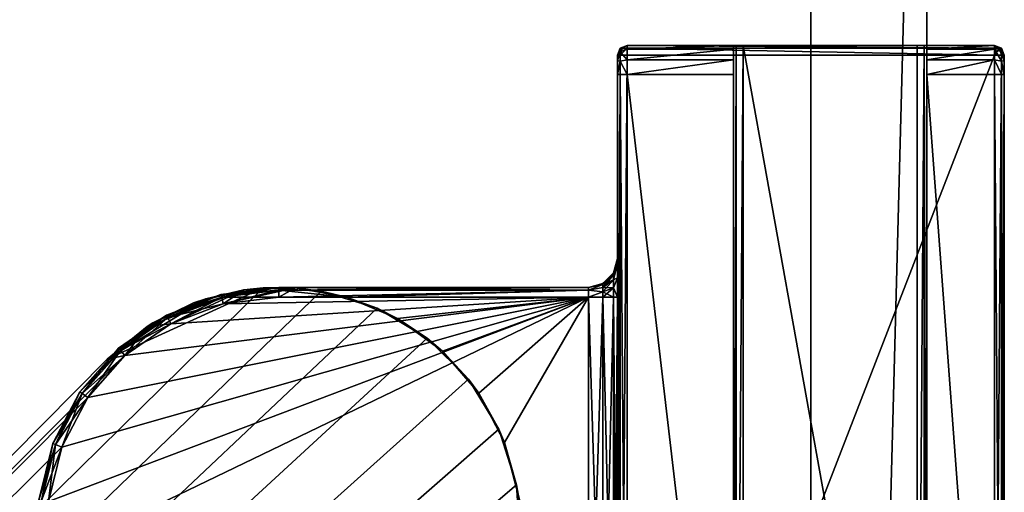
# Model space of a CAD drawing. Header units: metres. Extents: x 0 to 723, y -674 to 49.
# Tile 19 of 24: x 630 to 681, y -494 to -469. Entities that reach past the tile are written whole.
import ezdxf

# ---------------------------------------------------------------- set-up
doc = ezdxf.new("R2010")
doc.units = ezdxf.units.M

msp = doc.modelspace()

# ---------------------------------------------------------------- linework, layer by layer
at = {"layer": 'Y2A69'}
for points in [[(671.299866, -423.299591, 3), (671.299866, -650.299561, 3), (671.299866, -423.299591, 1994)], [(671.299866, -650.299561, 3), (671.299866, -650.299561, 1994), (671.299866, -423.299591, 1994)], [(671.299866, -423.299591, 3), (677.299866, -423.299591, 3), (671.299866, -650.299561, 3)], [(677.299866, -423.299591, 3), (677.299866, -650.299561, 3), (671.299866, -650.299561, 3)], [(671.299866, -423.299591, 1994), (671.299866, -650.299561, 1994), (677.299866, -423.299591, 1994)], [(671.299866, -650.299561, 1994), (677.299866, -650.299561, 1994), (677.299866, -423.299591, 1994)], [(677.299866, -650.299561, 3), (677.299866, -423.299591, 3), (677.299866, -650.299561, 1994)], [(677.299866, -423.299591, 3), (677.299866, -423.299591, 1994), (677.299866, -650.299561, 1994)]]:
    msp.add_3dface(points, dxfattribs=at)
at = {"layer": 'Y2A6901'}
for points in [[(661.446289, -470.950378, 1997.853516), (661.549866, -470.596832, 1997.75), (661.299866, -470.950378, 1997.5)], [(661.549866, -470.596832, 1997.75), (661.446289, -470.596832, 1997.5), (661.299866, -470.950378, 1997.5)], [(661.446289, -470.596832, 1997.5), (661.446289, -470.596832, 1977.5), (661.299866, -470.950378, 1997.5)], [(661.446289, -470.596832, 1977.5), (661.299866, -470.950378, 1977.5), (661.299866, -470.950378, 1997.5)], [(661.446289, -470.596832, 1977.5), (661.446289, -470.778168, 1976.823242), (661.299866, -470.950378, 1977.5)], [(661.299866, -470.950378, 1977.5), (661.446289, -470.778168, 1976.823242), (661.299866, -471.243286, 1976.792847)], [(661.446289, -470.778168, 1976.823242), (661.446289, -471.273621, 1976.327759), (661.299866, -471.243286, 1976.792847)], [(661.549866, -470.596832, 1997.75), (661.799866, -470.450378, 1997.5), (661.446289, -470.596832, 1997.5)], [(661.799866, -470.450378, 1997.5), (661.799866, -470.450378, 1977.5), (661.446289, -470.596832, 1997.5)], [(661.799866, -470.450378, 1977.5), (661.446289, -470.596832, 1977.5), (661.446289, -470.596832, 1997.5)], [(661.799866, -470.651337, 1976.75), (661.446289, -470.596832, 1977.5), (661.799866, -470.450378, 1977.5)], [(661.799866, -470.950378, 1998), (661.799866, -470.596832, 1997.853516), (661.446289, -470.950378, 1997.853516)], [(661.799866, -470.596832, 1997.853516), (661.549866, -470.596832, 1997.75), (661.446289, -470.950378, 1997.853516)], [(661.446289, -470.778168, 1976.823242), (661.446289, -470.596832, 1977.5), (661.799866, -470.651337, 1976.75)], [(661.799866, -471.200378, 1976.200928), (661.446289, -470.778168, 1976.823242), (661.799866, -470.651337, 1976.75)], [(661.446289, -471.273621, 1976.327759), (661.446289, -470.778168, 1976.823242), (661.799866, -471.200378, 1976.200928)], [(661.799866, -470.450378, 1997.5), (661.549866, -470.596832, 1997.75), (661.799866, -470.596832, 1997.853516)], [(680.799866, -470.450378, 1997.5), (661.799866, -470.450378, 1997.5), (680.799866, -470.596832, 1997.853516)], [(661.799866, -470.450378, 1997.5), (661.799866, -470.596832, 1997.853516), (680.799866, -470.596832, 1997.853516)], [(667.799866, -470.450378, 1994), (661.799866, -470.450378, 1997.5), (676.799866, -470.450378, 1994)], [(661.799866, -470.450378, 1997.5), (680.799866, -470.450378, 1997.5), (676.799866, -470.450378, 1994)], [(667.446289, -470.450378, 1993.853516), (661.799866, -470.450378, 1997.5), (667.799866, -470.450378, 1994)], [(667.299866, -470.450378, 1993.5), (661.799866, -470.450378, 1997.5), (667.446289, -470.450378, 1993.853516)], [(661.799866, -470.450378, 1997.5), (667.299866, -470.450378, 1977.5), (661.799866, -470.450378, 1977.5)], [(667.299866, -470.450378, 1977.5), (661.799866, -470.450378, 1997.5), (667.299866, -470.450378, 1993.5)], [(661.799866, -470.450378, 1977.5), (667.299866, -470.450378, 1977.5), (661.799866, -470.651337, 1976.75)], [(667.299866, -470.450378, 1977.5), (667.299866, -470.651337, 1976.75), (661.799866, -470.651337, 1976.75)], [(680.799866, -470.596832, 1997.853516), (661.799866, -470.596832, 1997.853516), (680.799866, -470.950378, 1998)], [(661.799866, -470.596832, 1997.853516), (661.799866, -470.950378, 1998), (680.799866, -470.950378, 1998)], [(661.799866, -470.651337, 1976.75), (667.299866, -470.651337, 1976.75), (661.799866, -471.200378, 1976.200928)], [(667.299866, -470.651337, 1976.75), (667.299866, -471.200378, 1976.200928), (661.799866, -471.200378, 1976.200928)], [(667.446289, -520.450378, 1993.853516), (667.299866, -520.450378, 1993.5), (667.446289, -470.450378, 1993.853516)], [(667.299866, -520.450378, 1993.5), (667.299866, -470.450378, 1993.5), (667.446289, -470.450378, 1993.853516)], [(667.299866, -470.450378, 1977.5), (667.299866, -470.450378, 1993.5), (667.299866, -470.651337, 1976.75)], [(667.299866, -470.450378, 1993.5), (667.299866, -471.950378, 1976), (667.299866, -470.651337, 1976.75)], [(667.299866, -470.450378, 1993.5), (667.299866, -518.950378, 1976), (667.299866, -471.950378, 1976)], [(667.299866, -520.450378, 1993.5), (667.299866, -518.950378, 1976), (667.299866, -470.450378, 1993.5)], [(667.299866, -470.651337, 1976.75), (667.299866, -471.950378, 1976), (667.299866, -471.200378, 1976.200928)], [(667.799866, -520.450378, 1994), (667.446289, -520.450378, 1993.853516), (667.799866, -470.450378, 1994)], [(667.446289, -520.450378, 1993.853516), (667.446289, -470.450378, 1993.853516), (667.799866, -470.450378, 1994)], [(676.799866, -470.450378, 1994), (676.799866, -520.450378, 1994), (667.799866, -470.450378, 1994)], [(676.799866, -520.450378, 1994), (667.799866, -520.450378, 1994), (667.799866, -470.450378, 1994)], [(677.153381, -520.450378, 1993.853516), (676.799866, -520.450378, 1994), (677.153381, -470.450378, 1993.853516)], [(676.799866, -520.450378, 1994), (676.799866, -470.450378, 1994), (677.153381, -470.450378, 1993.853516)], [(676.799866, -470.450378, 1994), (680.799866, -470.450378, 1997.5), (677.153381, -470.450378, 1993.853516)], [(677.299866, -520.450378, 1993.5), (677.153381, -520.450378, 1993.853516), (677.299866, -470.450378, 1993.5)], [(677.153381, -520.450378, 1993.853516), (677.153381, -470.450378, 1993.853516), (677.299866, -470.450378, 1993.5)], [(677.153381, -470.450378, 1993.853516), (680.799866, -470.450378, 1997.5), (677.299866, -470.450378, 1993.5)], [(677.299866, -470.450378, 1977.5), (680.799866, -470.450378, 1977.5), (677.299866, -470.651337, 1976.75)], [(680.799866, -470.450378, 1977.5), (680.799866, -470.651337, 1976.75), (677.299866, -470.651337, 1976.75)], [(677.299866, -470.450378, 1977.5), (677.299866, -470.651337, 1976.75), (677.299866, -470.450378, 1993.5)], [(677.299866, -520.450378, 1993.5), (677.299866, -470.450378, 1993.5), (677.299866, -518.950378, 1976)], [(677.299866, -518.950378, 1976), (677.299866, -470.450378, 1993.5), (677.299866, -471.950378, 1976)], [(677.299866, -470.450378, 1993.5), (677.299866, -470.651337, 1976.75), (677.299866, -471.950378, 1976)], [(677.299866, -470.450378, 1977.5), (680.799866, -470.450378, 1997.5), (680.799866, -470.450378, 1977.5)], [(677.299866, -470.450378, 1993.5), (680.799866, -470.450378, 1997.5), (677.299866, -470.450378, 1977.5)], [(677.299866, -470.651337, 1976.75), (680.799866, -470.651337, 1976.75), (677.299866, -471.200378, 1976.200928)], [(680.799866, -470.651337, 1976.75), (680.799866, -471.200378, 1976.200928), (677.299866, -471.200378, 1976.200928)], [(677.299866, -471.950378, 1976), (677.299866, -470.651337, 1976.75), (677.299866, -471.200378, 1976.200928)], [(681.153381, -470.778168, 1976.823242), (680.799866, -470.450378, 1977.5), (681.153381, -470.596832, 1977.5)], [(680.799866, -470.450378, 1977.5), (681.153381, -470.778168, 1976.823242), (680.799866, -470.651337, 1976.75)], [(680.799866, -470.450378, 1997.5), (681.049866, -470.596832, 1997.75), (681.153381, -470.596832, 1997.5)], [(681.049866, -470.596832, 1997.75), (680.799866, -470.450378, 1997.5), (680.799866, -470.596832, 1997.853516)], [(680.799866, -470.450378, 1977.5), (680.799866, -470.450378, 1997.5), (681.153381, -470.596832, 1977.5)], [(680.799866, -470.450378, 1997.5), (681.153381, -470.596832, 1997.5), (681.153381, -470.596832, 1977.5)], [(681.153381, -470.950378, 1997.853516), (681.049866, -470.596832, 1997.75), (680.799866, -470.950378, 1998)], [(681.049866, -470.596832, 1997.75), (680.799866, -470.596832, 1997.853516), (680.799866, -470.950378, 1998)], [(681.153381, -470.778168, 1976.823242), (681.153381, -471.273621, 1976.327759), (680.799866, -470.651337, 1976.75)], [(680.799866, -470.651337, 1976.75), (681.153381, -471.273621, 1976.327759), (680.799866, -471.200378, 1976.200928)], [(681.153381, -470.596832, 1997.5), (681.049866, -470.596832, 1997.75), (681.153381, -470.950378, 1997.853516)], [(681.153381, -470.778168, 1976.823242), (681.153381, -470.596832, 1977.5), (681.299866, -470.950378, 1977.5)], [(681.299866, -470.950378, 1997.5), (681.153381, -470.596832, 1997.5), (681.153381, -470.950378, 1997.853516)], [(681.153381, -470.596832, 1977.5), (681.153381, -470.596832, 1997.5), (681.299866, -470.950378, 1977.5)], [(681.153381, -470.596832, 1997.5), (681.299866, -470.950378, 1997.5), (681.299866, -470.950378, 1977.5)], [(681.153381, -471.273621, 1976.327759), (681.153381, -470.778168, 1976.823242), (681.299866, -471.243286, 1976.792847)], [(681.299866, -471.243286, 1976.792847), (681.153381, -470.778168, 1976.823242), (681.299866, -470.950378, 1977.5)], [(661.446289, -519.950378, 1997.853516), (661.446289, -470.950378, 1997.853516), (661.299866, -519.950378, 1997.5)], [(661.446289, -470.950378, 1997.853516), (661.299866, -470.950378, 1997.5), (661.299866, -519.950378, 1997.5)], [(661.299866, -470.950378, 1997.5), (661.299866, -470.950378, 1977.5), (661.299866, -481.450378, 1991.5)], [(661.299866, -470.950378, 1977.5), (661.299866, -481.450378, 1986.5), (661.299866, -481.450378, 1991.5)], [(661.299866, -470.950378, 1977.5), (661.299866, -471.243286, 1976.792847), (661.299866, -481.450378, 1986.5)], [(661.299866, -481.718323, 1992.5), (661.299866, -470.950378, 1997.5), (661.299866, -481.450378, 1991.5)], [(661.299866, -482.450378, 1993.232056), (661.299866, -470.950378, 1997.5), (661.299866, -481.718323, 1992.5)], [(661.299866, -483.450378, 1993.5), (661.299866, -470.950378, 1997.5), (661.299866, -482.450378, 1993.232056)], [(661.299866, -519.950378, 1997.5), (661.299866, -470.950378, 1997.5), (661.299866, -507.450378, 1993.5)], [(661.299866, -507.450378, 1993.5), (661.299866, -470.950378, 1997.5), (661.299866, -483.450378, 1993.5)], [(661.299866, -471.243286, 1976.792847), (661.446289, -471.273621, 1976.327759), (661.299866, -471.950378, 1976.5)], [(661.299866, -471.243286, 1976.792847), (661.299866, -471.950378, 1976.5), (661.299866, -481.450378, 1986.5)], [(661.446289, -471.273621, 1976.327759), (661.446289, -471.950378, 1976.146484), (661.299866, -471.950378, 1976.5)], [(661.799866, -519.950378, 1998), (661.799866, -470.950378, 1998), (661.446289, -519.950378, 1997.853516)], [(661.799866, -470.950378, 1998), (661.446289, -470.950378, 1997.853516), (661.446289, -519.950378, 1997.853516)], [(661.799866, -471.950378, 1976), (661.446289, -471.273621, 1976.327759), (661.799866, -471.200378, 1976.200928)], [(661.446289, -471.273621, 1976.327759), (661.799866, -471.950378, 1976), (661.446289, -471.950378, 1976.146484)], [(680.799866, -519.950378, 1998), (680.799866, -470.950378, 1998), (661.799866, -519.950378, 1998)], [(680.799866, -470.950378, 1998), (661.799866, -470.950378, 1998), (661.799866, -519.950378, 1998)], [(661.799866, -471.200378, 1976.200928), (667.299866, -471.200378, 1976.200928), (661.799866, -471.950378, 1976)], [(667.299866, -471.200378, 1976.200928), (667.299866, -471.950378, 1976), (661.799866, -471.950378, 1976)], [(677.299866, -471.200378, 1976.200928), (680.799866, -471.200378, 1976.200928), (677.299866, -471.950378, 1976)], [(680.799866, -471.200378, 1976.200928), (680.799866, -471.950378, 1976), (677.299866, -471.950378, 1976)], [(681.153381, -519.950378, 1997.853516), (681.153381, -470.950378, 1997.853516), (680.799866, -519.950378, 1998)], [(681.153381, -470.950378, 1997.853516), (680.799866, -470.950378, 1998), (680.799866, -519.950378, 1998)], [(681.153381, -471.273621, 1976.327759), (681.153381, -471.950378, 1976.146484), (680.799866, -471.200378, 1976.200928)], [(680.799866, -471.200378, 1976.200928), (681.153381, -471.950378, 1976.146484), (680.799866, -471.950378, 1976)], [(681.299866, -519.950378, 1997.5), (681.299866, -470.950378, 1997.5), (681.153381, -519.950378, 1997.853516)], [(681.299866, -470.950378, 1997.5), (681.153381, -470.950378, 1997.853516), (681.153381, -519.950378, 1997.853516)], [(681.299866, -471.950378, 1976.5), (681.153381, -471.273621, 1976.327759), (681.299866, -471.243286, 1976.792847)], [(681.153381, -471.950378, 1976.146484), (681.153381, -471.273621, 1976.327759), (681.299866, -471.950378, 1976.5)], [(681.299866, -470.950378, 1997.5), (681.299866, -471.243286, 1976.792847), (681.299866, -470.950378, 1977.5)], [(681.299866, -471.243286, 1976.792847), (681.299866, -470.950378, 1997.5), (681.299866, -471.950378, 1976.5)], [(681.299866, -470.950378, 1997.5), (681.299866, -519.950378, 1997.5), (681.299866, -471.950378, 1976.5)], [(661.299866, -518.950378, 1976.5), (661.299866, -471.950378, 1976.5), (661.446289, -518.950378, 1976.146484)], [(661.299866, -471.950378, 1976.5), (661.446289, -471.950378, 1976.146484), (661.446289, -518.950378, 1976.146484)], [(661.299866, -483.450378, 1984.5), (661.299866, -471.950378, 1976.5), (661.299866, -507.450378, 1984.5)], [(661.299866, -471.950378, 1976.5), (661.299866, -518.950378, 1976.5), (661.299866, -507.450378, 1984.5)], [(661.299866, -482.450378, 1984.767944), (661.299866, -471.950378, 1976.5), (661.299866, -483.450378, 1984.5)], [(661.299866, -471.950378, 1976.5), (661.299866, -481.718323, 1985.5), (661.299866, -481.450378, 1986.5)], [(661.299866, -481.718323, 1985.5), (661.299866, -471.950378, 1976.5), (661.299866, -482.450378, 1984.767944)], [(661.446289, -518.950378, 1976.146484), (661.446289, -471.950378, 1976.146484), (661.799866, -518.950378, 1976)], [(661.446289, -471.950378, 1976.146484), (661.799866, -471.950378, 1976), (661.799866, -518.950378, 1976)], [(667.299866, -471.950378, 1976), (667.299866, -518.950378, 1976), (661.799866, -471.950378, 1976)], [(667.299866, -518.950378, 1976), (661.799866, -518.950378, 1976), (661.799866, -471.950378, 1976)], [(680.799866, -471.950378, 1976), (680.799866, -518.950378, 1976), (677.299866, -471.950378, 1976)], [(680.799866, -518.950378, 1976), (677.299866, -518.950378, 1976), (677.299866, -471.950378, 1976)], [(680.799866, -518.950378, 1976), (680.799866, -471.950378, 1976), (681.153381, -518.950378, 1976.146484)], [(680.799866, -471.950378, 1976), (681.153381, -471.950378, 1976.146484), (681.153381, -518.950378, 1976.146484)], [(681.153381, -518.950378, 1976.146484), (681.153381, -471.950378, 1976.146484), (681.299866, -518.950378, 1976.5)], [(681.153381, -471.950378, 1976.146484), (681.299866, -471.950378, 1976.5), (681.299866, -518.950378, 1976.5)], [(681.299866, -471.950378, 1976.5), (681.299866, -519.950378, 1997.5), (681.299866, -518.950378, 1976.5)], [(661.299866, -481.718323, 1985.5), (661.098877, -482.295532, 1986.021606), (661.299866, -481.450378, 1986.5)], [(661.299866, -481.450378, 1986.5), (661.098877, -482.295532, 1986.021606), (661.098877, -482.200378, 1986.5)], [(661.299866, -481.718323, 1992.5), (661.299866, -481.450378, 1991.5), (661.098877, -482.295532, 1991.978394)], [(661.098877, -482.295532, 1991.978394), (661.299866, -481.450378, 1991.5), (661.098877, -482.200378, 1991.5)], [(661.098877, -482.200378, 1986.5), (661.299866, -481.450378, 1991.5), (661.299866, -481.450378, 1986.5)], [(661.299866, -481.450378, 1991.5), (661.098877, -482.200378, 1986.5), (661.098877, -482.200378, 1991.5)], [(661.098877, -482.295532, 1986.021606), (661.299866, -481.718323, 1985.5), (661.098877, -482.566498, 1985.616089)], [(661.299866, -481.718323, 1985.5), (661.299866, -482.450378, 1984.767944), (661.098877, -482.566498, 1985.616089)], [(661.299866, -482.450378, 1993.232056), (661.299866, -481.718323, 1992.5), (661.098877, -482.566498, 1992.383911)], [(661.098877, -482.566498, 1992.383911), (661.299866, -481.718323, 1992.5), (661.098877, -482.295532, 1991.978394)], [(661.098877, -482.295532, 1986.021606), (660.549866, -482.802765, 1986.231812), (661.098877, -482.200378, 1986.5)], [(660.549866, -482.802765, 1986.231812), (660.549866, -482.74942, 1986.5), (661.098877, -482.200378, 1986.5)], [(661.098877, -482.200378, 1991.5), (660.549866, -482.74942, 1991.5), (661.098877, -482.295532, 1991.978394)], [(661.098877, -482.200378, 1986.5), (660.549866, -482.74942, 1986.5), (661.098877, -482.200378, 1991.5)], [(661.098877, -482.200378, 1991.5), (660.549866, -482.74942, 1986.5), (660.549866, -482.74942, 1991.5)], [(661.098877, -482.566498, 1985.616089), (660.549866, -482.954742, 1986.004395), (661.098877, -482.295532, 1986.021606)], [(660.549866, -482.954742, 1986.004395), (660.549866, -482.802765, 1986.231812), (661.098877, -482.295532, 1986.021606)], [(660.549866, -482.74942, 1991.5), (660.549866, -482.802765, 1991.768188), (661.098877, -482.295532, 1991.978394)], [(661.098877, -482.295532, 1991.978394), (660.549866, -482.802765, 1991.768188), (661.098877, -482.566498, 1992.383911)], [(661.098877, -482.566498, 1985.616089), (661.299866, -482.450378, 1984.767944), (661.098877, -482.972015, 1985.345093)], [(661.299866, -482.450378, 1984.767944), (661.299866, -483.450378, 1984.5), (661.098877, -482.972015, 1985.345093)], [(661.299866, -482.450378, 1993.232056), (661.098877, -482.972015, 1992.654907), (661.299866, -483.450378, 1993.5)], [(661.098877, -482.972015, 1992.654907), (661.299866, -482.450378, 1993.232056), (661.098877, -482.566498, 1992.383911)], [(642.986145, -482.976898, 1998), (476.57431, -646.50293, 1998), (645.994873, -483.144623, 1998)], [(476.57431, -646.50293, 1998), (642.986145, -482.976898, 1998), (634.919312, -486.653442, 1998)], [(634.919312, -486.653442, 1998), (642.986145, -482.976898, 1998), (640.024658, -483.534088, 1998)], [(642.986145, -482.976898, 1998), (641.984131, -483.082947, 1992), (640.024658, -483.534088, 1998)], [(640.808411, -483.313599, 1986.5), (643.799866, -482.950378, 1986.5), (643.799866, -483.096832, 1986.146484)], [(643.799866, -482.950378, 1991.5), (640.808411, -483.313599, 1991.5), (640.843445, -483.455811, 1991.853516)], [(643.799866, -482.950378, 1991.5), (643.799866, -482.950378, 1986.5), (640.808411, -483.313599, 1991.5)], [(643.799866, -482.950378, 1986.5), (640.808411, -483.313599, 1986.5), (640.808411, -483.313599, 1991.5)], [(643.799866, -483.096832, 1991.853516), (643.799866, -482.950378, 1991.5), (640.843445, -483.455811, 1991.853516)], [(643.799866, -483.450378, 1992), (640.92804, -483.799072, 1992), (644.661804, -482.980133, 1992)], [(644.661804, -482.980133, 1992), (640.92804, -483.799072, 1992), (641.984131, -483.082947, 1992)], [(644.661804, -482.980133, 1992), (641.984131, -483.082947, 1992), (642.986145, -482.976898, 1998)], [(645.994873, -483.144623, 1998), (644.661804, -482.980133, 1992), (642.986145, -482.976898, 1998)], [(643.799866, -482.950378, 1986.5), (643.799866, -482.950378, 1991.5), (659.799866, -482.950378, 1986.5)], [(643.799866, -482.950378, 1991.5), (659.799866, -482.950378, 1991.5), (659.799866, -482.950378, 1986.5)], [(643.799866, -482.950378, 1986.5), (659.799866, -482.950378, 1986.5), (643.799866, -483.096832, 1986.146484)], [(659.799866, -482.950378, 1986.5), (659.799866, -483.096832, 1986.146484), (643.799866, -483.096832, 1986.146484)], [(659.799866, -482.950378, 1991.5), (643.799866, -482.950378, 1991.5), (659.799866, -483.096832, 1991.853516)], [(643.799866, -482.950378, 1991.5), (643.799866, -483.096832, 1991.853516), (659.799866, -483.096832, 1991.853516)], [(647.299866, -483.450378, 1992), (643.799866, -483.450378, 1992), (644.661804, -482.980133, 1992)], [(645.994873, -483.144623, 1998), (647.299866, -483.450378, 1992), (644.661804, -482.980133, 1992)], [(660.549866, -482.802765, 1986.231812), (659.799866, -482.950378, 1986.5), (660.549866, -482.74942, 1986.5)], [(659.799866, -482.950378, 1991.5), (660.549866, -482.802765, 1991.768188), (660.549866, -482.74942, 1991.5)], [(660.549866, -482.74942, 1986.5), (659.799866, -482.950378, 1986.5), (660.549866, -482.74942, 1991.5)], [(660.549866, -482.74942, 1991.5), (659.799866, -482.950378, 1986.5), (659.799866, -482.950378, 1991.5)], [(660.549866, -482.954742, 1986.004395), (659.799866, -483.096832, 1986.146484), (660.549866, -482.802765, 1986.231812)], [(659.799866, -483.096832, 1986.146484), (659.799866, -482.950378, 1986.5), (660.549866, -482.802765, 1986.231812)], [(659.799866, -483.096832, 1991.853516), (660.549866, -482.802765, 1991.768188), (659.799866, -482.950378, 1991.5)], [(660.549866, -482.802765, 1991.768188), (659.799866, -483.096832, 1991.853516), (660.549866, -482.954742, 1991.995605)], [(660.549866, -483.182129, 1985.852417), (659.799866, -483.096832, 1986.146484), (660.549866, -482.954742, 1986.004395)], [(660.549866, -482.954742, 1991.995605), (659.799866, -483.096832, 1991.853516), (660.549866, -483.182129, 1992.147583)], [(661.098877, -482.972015, 1985.345093), (660.549866, -483.182129, 1985.852417), (661.098877, -482.566498, 1985.616089)], [(660.549866, -483.182129, 1985.852417), (660.549866, -482.954742, 1986.004395), (661.098877, -482.566498, 1985.616089)], [(660.549866, -482.802765, 1991.768188), (660.549866, -482.954742, 1991.995605), (661.098877, -482.566498, 1992.383911)], [(661.098877, -482.566498, 1992.383911), (660.549866, -482.954742, 1991.995605), (661.098877, -482.972015, 1992.654907)], [(660.549866, -482.954742, 1991.995605), (660.549866, -483.182129, 1992.147583), (661.098877, -482.972015, 1992.654907)], [(661.098877, -483.450378, 1985.25), (660.549866, -483.450378, 1985.799072), (661.098877, -482.972015, 1985.345093)], [(660.549866, -483.450378, 1985.799072), (660.549866, -483.182129, 1985.852417), (661.098877, -482.972015, 1985.345093)], [(661.098877, -482.972015, 1992.654907), (660.549866, -483.182129, 1992.147583), (661.098877, -483.450378, 1992.75)], [(661.098877, -482.972015, 1985.345093), (661.299866, -483.450378, 1984.5), (661.098877, -483.450378, 1985.25)], [(661.299866, -483.450378, 1993.5), (661.098877, -482.972015, 1992.654907), (661.098877, -483.450378, 1992.75)], [(645.994873, -483.144623, 1998), (476.57431, -646.50293, 1998), (648.876038, -484.027496, 1998)], [(632.579651, -491.195129, 1986), (659.799866, -483.450378, 1986), (631.887329, -494.003937, 1986)], [(631.887329, -494.003937, 1986), (659.799866, -483.450378, 1986), (631.887329, -496.89682, 1986)], [(659.799866, -483.450378, 1986), (659.799866, -507.450378, 1986), (631.887329, -496.89682, 1986)], [(633.924072, -488.633606, 1986), (659.799866, -483.450378, 1986), (632.579651, -491.195129, 1986)], [(635.842407, -486.468262, 1986), (659.799866, -483.450378, 1986), (633.924072, -488.633606, 1986)], [(638.223145, -484.824921, 1986), (659.799866, -483.450378, 1986), (635.842407, -486.468262, 1986)], [(639.389893, -483.75412, 1992), (641.984131, -483.082947, 1992), (636.998352, -484.962799, 1992)], [(641.984131, -483.082947, 1992), (638.223145, -484.824921, 1992), (636.998352, -484.962799, 1992)], [(637.990784, -484.382172, 1986.5), (640.808411, -483.313599, 1986.5), (640.843445, -483.455811, 1986.146484)], [(640.808411, -483.313599, 1991.5), (637.990784, -484.382172, 1991.5), (638.058899, -484.511841, 1991.853516)], [(640.808411, -483.313599, 1991.5), (640.808411, -483.313599, 1986.5), (637.990784, -484.382172, 1991.5)], [(640.808411, -483.313599, 1986.5), (637.990784, -484.382172, 1986.5), (637.990784, -484.382172, 1991.5)], [(638.058899, -484.511841, 1986.146484), (637.990784, -484.382172, 1986.5), (640.843445, -483.455811, 1986.146484)], [(640.843445, -483.455811, 1991.853516), (640.808411, -483.313599, 1991.5), (638.058899, -484.511841, 1991.853516)], [(638.058899, -484.511841, 1986.146484), (640.843445, -483.455811, 1986.146484), (640.92804, -483.799072, 1986)], [(640.843445, -483.455811, 1991.853516), (638.058899, -484.511841, 1991.853516), (638.223145, -484.824921, 1992)], [(640.92804, -483.799072, 1992), (638.223145, -484.824921, 1992), (641.984131, -483.082947, 1992)], [(640.92804, -483.799072, 1986), (659.799866, -483.450378, 1986), (638.223145, -484.824921, 1986)], [(640.92804, -483.799072, 1992), (640.843445, -483.455811, 1991.853516), (638.223145, -484.824921, 1992)], [(641.984131, -483.082947, 1992), (639.389893, -483.75412, 1992), (640.024658, -483.534088, 1998)], [(640.843445, -483.455811, 1986.146484), (640.808411, -483.313599, 1986.5), (643.799866, -483.096832, 1986.146484)], [(640.843445, -483.455811, 1986.146484), (643.799866, -483.096832, 1986.146484), (643.799866, -483.450378, 1986)], [(643.799866, -483.096832, 1991.853516), (640.843445, -483.455811, 1991.853516), (640.92804, -483.799072, 1992)], [(640.92804, -483.799072, 1986), (640.843445, -483.455811, 1986.146484), (643.799866, -483.450378, 1986)], [(643.799866, -483.450378, 1992), (643.799866, -483.096832, 1991.853516), (640.92804, -483.799072, 1992)], [(659.799866, -483.450378, 1986), (640.92804, -483.799072, 1986), (643.799866, -483.450378, 1986)], [(643.799866, -483.096832, 1986.146484), (659.799866, -483.096832, 1986.146484), (643.799866, -483.450378, 1986)], [(659.799866, -483.096832, 1986.146484), (659.799866, -483.450378, 1986), (643.799866, -483.450378, 1986)], [(659.799866, -483.096832, 1991.853516), (643.799866, -483.096832, 1991.853516), (647.299866, -483.450378, 1992)], [(643.799866, -483.096832, 1991.853516), (643.799866, -483.450378, 1992), (647.299866, -483.450378, 1992)], [(648.876038, -484.027496, 1998), (647.299866, -483.450378, 1992), (645.994873, -483.144623, 1998)], [(659.799866, -483.450378, 1992), (659.799866, -483.096832, 1991.853516), (647.299866, -483.450378, 1992)], [(647.299866, -483.450378, 1992), (649.940613, -484.562714, 1992), (659.799866, -483.450378, 1992)], [(647.299866, -483.450378, 1992), (648.876038, -484.027496, 1998), (649.940613, -484.562714, 1992)], [(649.940613, -484.562714, 1992), (652.258667, -486.247192, 1992), (659.799866, -483.450378, 1992)], [(654.132202, -488.415283, 1992), (659.799866, -483.450378, 1992), (652.258667, -486.247192, 1992)], [(655.462769, -490.953094, 1992), (659.799866, -483.450378, 1992), (654.132202, -488.415283, 1992)], [(659.799866, -507.450378, 1992), (659.799866, -483.450378, 1992), (655.462769, -490.953094, 1992)], [(659.799866, -483.096832, 1986.146484), (660.549866, -483.182129, 1985.852417), (659.799866, -483.450378, 1986)], [(659.799866, -483.096832, 1991.853516), (659.799866, -483.450378, 1992), (660.549866, -483.182129, 1992.147583)], [(659.799866, -483.450378, 1986), (660.549866, -483.182129, 1985.852417), (660.549866, -483.450378, 1985.799072)], [(660.549866, -483.182129, 1992.147583), (659.799866, -483.450378, 1992), (660.549866, -483.450378, 1992.200928)], [(660.549866, -507.450378, 1985.799072), (659.799866, -507.450378, 1986), (660.549866, -483.450378, 1985.799072)], [(660.549866, -483.450378, 1985.799072), (659.799866, -507.450378, 1986), (659.799866, -483.450378, 1986)], [(660.549866, -507.450378, 1992.200928), (659.799866, -483.450378, 1992), (659.799866, -507.450378, 1992)], [(659.799866, -483.450378, 1992), (660.549866, -507.450378, 1992.200928), (660.549866, -483.450378, 1992.200928)], [(660.549866, -483.182129, 1992.147583), (660.549866, -483.450378, 1992.200928), (661.098877, -483.450378, 1992.75)], [(661.098877, -507.450378, 1985.25), (660.549866, -507.450378, 1985.799072), (661.098877, -483.450378, 1985.25)], [(661.098877, -483.450378, 1985.25), (660.549866, -507.450378, 1985.799072), (660.549866, -483.450378, 1985.799072)], [(660.549866, -507.450378, 1992.200928), (661.098877, -507.450378, 1992.75), (660.549866, -483.450378, 1992.200928)], [(660.549866, -483.450378, 1992.200928), (661.098877, -507.450378, 1992.75), (661.098877, -483.450378, 1992.75)], [(661.098877, -507.450378, 1985.25), (661.299866, -483.450378, 1984.5), (661.299866, -507.450378, 1984.5)], [(661.299866, -483.450378, 1984.5), (661.098877, -507.450378, 1985.25), (661.098877, -483.450378, 1985.25)], [(661.098877, -507.450378, 1992.75), (661.299866, -507.450378, 1993.5), (661.098877, -483.450378, 1992.75)], [(661.098877, -483.450378, 1992.75), (661.299866, -507.450378, 1993.5), (661.299866, -483.450378, 1993.5)], [(648.876038, -484.027496, 1998), (476.57431, -646.50293, 1998), (651.462219, -485.574249, 1998)], [(637.282654, -484.783813, 1998), (634.919312, -486.653442, 1998), (640.024658, -483.534088, 1998)], [(636.998352, -484.962799, 1992), (637.282654, -484.783813, 1998), (639.389893, -483.75412, 1992)], [(640.024658, -483.534088, 1998), (639.389893, -483.75412, 1992), (637.282654, -484.783813, 1998)], [(638.223145, -484.824921, 1986), (638.058899, -484.511841, 1986.146484), (640.92804, -483.799072, 1986)], [(651.462219, -485.574249, 1998), (649.940613, -484.562714, 1992), (648.876038, -484.027496, 1998)], [(635.510803, -486.093994, 1986.5), (637.990784, -484.382172, 1986.5), (638.058899, -484.511841, 1986.146484)], [(637.990784, -484.382172, 1991.5), (635.510803, -486.093994, 1991.5), (635.60791, -486.203613, 1991.853516)], [(637.990784, -484.382172, 1991.5), (637.990784, -484.382172, 1986.5), (635.510803, -486.093994, 1991.5)], [(637.990784, -484.382172, 1986.5), (635.510803, -486.093994, 1986.5), (635.510803, -486.093994, 1991.5)], [(635.60791, -486.203613, 1986.146484), (635.510803, -486.093994, 1986.5), (638.058899, -484.511841, 1986.146484)], [(638.058899, -484.511841, 1991.853516), (637.990784, -484.382172, 1991.5), (635.60791, -486.203613, 1991.853516)], [(635.60791, -486.203613, 1986.146484), (638.058899, -484.511841, 1986.146484), (638.223145, -484.824921, 1986)], [(638.058899, -484.511841, 1991.853516), (635.60791, -486.203613, 1991.853516), (635.842407, -486.468262, 1992)], [(638.223145, -484.824921, 1992), (638.058899, -484.511841, 1991.853516), (635.842407, -486.468262, 1992)], [(634.919312, -486.653442, 1998), (637.282654, -484.783813, 1998), (636.998352, -484.962799, 1992)], [(634.919312, -486.653442, 1992), (634.919312, -486.653442, 1998), (636.998352, -484.962799, 1992)], [(636.998352, -484.962799, 1992), (635.842407, -486.468262, 1992), (634.919312, -486.653442, 1992)], [(635.842407, -486.468262, 1986), (635.60791, -486.203613, 1986.146484), (638.223145, -484.824921, 1986)], [(638.223145, -484.824921, 1992), (635.842407, -486.468262, 1992), (636.998352, -484.962799, 1992)], [(652.258667, -486.247192, 1992), (649.940613, -484.562714, 1992), (651.462219, -485.574249, 1998)], [(651.462219, -485.574249, 1998), (476.57431, -646.50293, 1998), (653.603088, -487.694946, 1998)], [(653.603088, -487.694946, 1998), (652.258667, -486.247192, 1992), (651.462219, -485.574249, 1998)], [(476.57431, -646.50293, 1992), (635.842407, -486.468262, 1992), (633.924072, -488.633606, 1992)], [(635.842407, -486.468262, 1992), (476.57431, -646.50293, 1992), (634.919312, -486.653442, 1992)], [(633.512573, -488.349579, 1986.5), (635.510803, -486.093994, 1986.5), (635.60791, -486.203613, 1986.146484)], [(635.510803, -486.093994, 1991.5), (633.512573, -488.349579, 1991.5), (633.633057, -488.43277, 1991.853516)], [(635.510803, -486.093994, 1991.5), (635.510803, -486.093994, 1986.5), (633.512573, -488.349579, 1991.5)], [(635.510803, -486.093994, 1986.5), (633.512573, -488.349579, 1986.5), (633.512573, -488.349579, 1991.5)], [(633.633057, -488.43277, 1986.146484), (633.512573, -488.349579, 1986.5), (635.60791, -486.203613, 1986.146484)], [(635.60791, -486.203613, 1991.853516), (635.510803, -486.093994, 1991.5), (633.633057, -488.43277, 1991.853516)], [(633.633057, -488.43277, 1986.146484), (635.60791, -486.203613, 1986.146484), (635.842407, -486.468262, 1986)], [(635.60791, -486.203613, 1991.853516), (633.633057, -488.43277, 1991.853516), (633.924072, -488.633606, 1992)], [(633.924072, -488.633606, 1986), (633.633057, -488.43277, 1986.146484), (635.842407, -486.468262, 1986)], [(635.842407, -486.468262, 1992), (635.60791, -486.203613, 1991.853516), (633.924072, -488.633606, 1992)], [(654.132202, -488.415283, 1992), (652.258667, -486.247192, 1992), (653.603088, -487.694946, 1998)], [(634.919312, -486.653442, 1992), (476.57431, -646.50293, 1992), (634.919312, -486.653442, 1998)], [(476.57431, -646.50293, 1992), (476.57431, -646.50293, 1998), (634.919312, -486.653442, 1998)], [(653.603088, -487.694946, 1998), (476.57431, -646.50293, 1998), (655.174194, -490.266388, 1998)], [(655.174194, -490.266388, 1998), (654.132202, -488.415283, 1992), (653.603088, -487.694946, 1998)], [(632.112122, -491.017822, 1986.5), (633.512573, -488.349579, 1986.5), (633.633057, -488.43277, 1986.146484)], [(633.512573, -488.349579, 1991.5), (632.112122, -491.017822, 1991.5), (632.249084, -491.069763, 1991.853516)], [(633.512573, -488.349579, 1991.5), (633.512573, -488.349579, 1986.5), (632.112122, -491.017822, 1991.5)], [(633.512573, -488.349579, 1986.5), (632.112122, -491.017822, 1986.5), (632.112122, -491.017822, 1991.5)], [(632.249084, -491.069763, 1986.146484), (632.112122, -491.017822, 1986.5), (633.633057, -488.43277, 1986.146484)], [(633.633057, -488.43277, 1991.853516), (633.512573, -488.349579, 1991.5), (632.249084, -491.069763, 1991.853516)], [(632.249084, -491.069763, 1986.146484), (633.633057, -488.43277, 1986.146484), (633.924072, -488.633606, 1986)], [(633.633057, -488.43277, 1991.853516), (632.249084, -491.069763, 1991.853516), (632.579651, -491.195129, 1992)], [(633.924072, -488.633606, 1992), (633.633057, -488.43277, 1991.853516), (632.579651, -491.195129, 1992)], [(655.462769, -490.953094, 1992), (654.132202, -488.415283, 1992), (655.174194, -490.266388, 1998)], [(633.924072, -488.633606, 1992), (632.579651, -491.195129, 1992), (476.57431, -646.50293, 1992)], [(632.579651, -491.195129, 1986), (632.249084, -491.069763, 1986.146484), (633.924072, -488.633606, 1986)], [(655.174194, -490.266388, 1998), (476.57431, -646.50293, 1998), (656.08429, -493.139099, 1998)], [(656.08429, -493.139099, 1998), (655.462769, -490.953094, 1992), (655.174194, -490.266388, 1998)], [(631.390991, -493.943665, 1986.5), (632.112122, -491.017822, 1986.5), (632.249084, -491.069763, 1986.146484)], [(632.112122, -491.017822, 1991.5), (631.390991, -493.943665, 1991.5), (631.536377, -493.961334, 1991.853516)], [(632.112122, -491.017822, 1991.5), (632.112122, -491.017822, 1986.5), (631.390991, -493.943665, 1991.5)], [(632.112122, -491.017822, 1986.5), (631.390991, -493.943665, 1986.5), (631.390991, -493.943665, 1991.5)], [(631.536377, -493.961334, 1986.146484), (631.390991, -493.943665, 1986.5), (632.249084, -491.069763, 1986.146484)], [(632.249084, -491.069763, 1991.853516), (632.112122, -491.017822, 1991.5), (631.536377, -493.961334, 1991.853516)], [(631.536377, -493.961334, 1986.146484), (632.249084, -491.069763, 1986.146484), (632.579651, -491.195129, 1986)], [(632.249084, -491.069763, 1991.853516), (631.536377, -493.961334, 1991.853516), (631.887329, -494.003937, 1992)], [(632.579651, -491.195129, 1992), (632.249084, -491.069763, 1991.853516), (631.887329, -494.003937, 1992)], [(656.180481, -493.727203, 1992), (659.799866, -507.450378, 1992), (655.462769, -490.953094, 1992)], [(656.180481, -493.727203, 1992), (655.462769, -490.953094, 1992), (656.08429, -493.139099, 1998)], [(632.579651, -491.195129, 1992), (631.887329, -494.003937, 1992), (476.57431, -646.50293, 1992)], [(631.887329, -494.003937, 1986), (631.536377, -493.961334, 1986.146484), (632.579651, -491.195129, 1986)], [(656.08429, -493.139099, 1998), (476.57431, -646.50293, 1998), (656.280457, -496.146118, 1998)], [(656.280457, -496.146118, 1998), (656.180481, -493.727203, 1992), (656.08429, -493.139099, 1998)]]:
    msp.add_3dface(points, dxfattribs=at)

doc.saveas('drawing.dxf')
